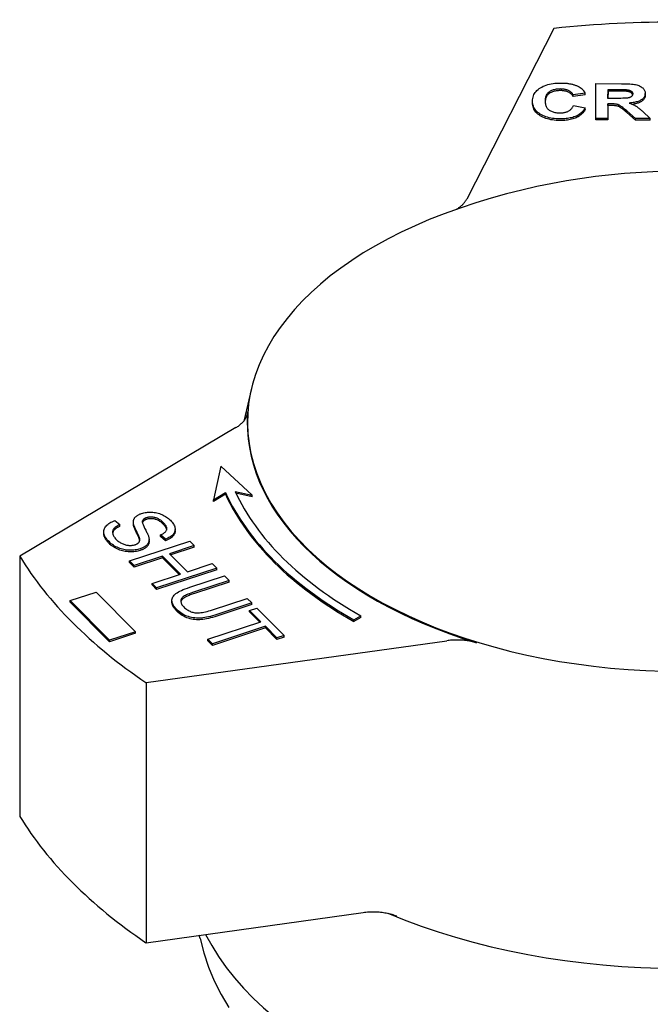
# Model space of a CAD drawing. Header units: millimetres. Extents: x 42 to 3639, y -15 to 483.
# Tile 25 of 26: x 465 to 497, y 309 to 359. Entities that reach past the tile are written whole.
import ezdxf

# ---------------------------------------------------------------- set-up
doc = ezdxf.new("R2010")
doc.units = ezdxf.units.MM
doc.layers.add('DETAIL', color=2, linetype='Continuous')

msp = doc.modelspace()

# ---------------------------------------------------------------- linework, layer by layer
at = {"layer": 'DETAIL'}
for p, q in [((492.342, 358.455), (487.946, 349.858)), ((494.445, 353.924), (494.453, 355.673)), ((494.453, 355.673), (495.75, 355.671)), ((495.066, 354.932), (495.068, 355.376)), ((495.068, 355.376), (495.549, 355.375)), ((495.068, 355.294), (495.068, 355.376)), ((496, 355.287), (496, 355.369)), ((493.912, 355.193), (493.302, 355.11)), ((493.912, 355.111), (493.302, 355.028)), ((493.302, 355.028), (493.302, 355.11)), ((493.912, 355.111), (493.912, 355.193)), ((495.068, 355.294), (495.066, 354.932)), ((495.521, 354.931), (495.066, 354.932)), ((495.549, 355.293), (495.068, 355.294)), ((496.948, 355.098), (496.948, 355.18)), ((491.262, 354.701), (491.262, 354.783)), ((493.32, 354.569), (493.917, 354.461)), ((493.917, 354.379), (493.917, 354.461)), ((495.064, 354.653), (495.061, 353.923)), ((495.064, 354.572), (495.061, 353.841)), ((495.19, 354.653), (495.064, 354.653)), ((495.064, 354.572), (495.064, 354.653)), ((495.19, 354.571), (495.064, 354.572)), ((495.061, 353.923), (494.445, 353.924)), ((494.445, 353.842), (494.445, 353.924)), ((495.061, 353.841), (494.445, 353.842)), ((495.061, 353.841), (495.061, 353.923)), ((496.453, 353.921), (496.011, 354.303)), ((496.453, 353.839), (496.011, 354.221)), ((497.19, 353.919), (496.453, 353.921)), ((496.453, 353.839), (496.453, 353.921)), ((497.19, 353.838), (496.453, 353.839)), ((496.82, 354.261), (497.19, 353.919)), ((497.19, 353.838), (497.19, 353.919)), ((477.087, 340.305), (476.696, 338.664)), ((476.298, 338.335), (465.397, 331.852)), ((475.54, 336.397), (475.174, 334.689)), ((477.13, 334.938), (475.54, 336.397)), ((475.174, 334.689), (475.776, 335.059)), ((475.776, 334.977), (475.174, 334.607)), ((475.776, 334.977), (475.776, 335.059)), ((476.264, 335.121), (477.13, 334.938)), ((477.13, 334.856), (476.306, 335.031)), ((475.174, 334.607), (475.174, 334.689)), ((477.13, 334.856), (477.13, 334.938)), ((470.204, 333.653), (470.454, 333.446)), ((471.13, 333.492), (471.13, 333.574)), ((471.131, 333.462), (471.131, 333.544)), ((471.59, 333.556), (471.59, 333.638)), ((469.635, 333.007), (469.635, 333.089)), ((470.454, 333.364), (470.454, 333.446)), ((473.238, 333.126), (473.238, 333.208)), ((470.939, 331.621), (473.974, 332.62)), ((471.44, 332.701), (471.44, 332.783)), ((471.923, 332.611), (471.923, 332.693)), ((472.745, 332.715), (472.494, 332.925)), ((472.494, 332.843), (472.494, 332.925)), ((472.745, 332.633), (472.494, 332.843)), ((472.745, 332.633), (472.745, 332.715)), ((473.974, 332.62), (474.205, 332.389)), ((474.205, 332.389), (472.958, 331.979)), ((474.205, 332.307), (473.02, 331.917)), ((474.205, 332.307), (474.205, 332.389)), ((465.397, 331.852), (465.397, 318.745)), ((471.17, 331.39), (470.939, 331.621)), ((470.939, 331.539), (470.939, 331.621)), ((471.17, 331.308), (470.939, 331.539)), ((472.6, 331.861), (471.17, 331.39)), ((472.6, 331.779), (471.17, 331.308)), ((473.502, 330.958), (472.6, 331.861)), ((472.6, 331.779), (472.6, 331.861)), ((473.441, 330.938), (472.6, 331.779)), ((472.958, 331.979), (473.861, 331.076)), ((471.17, 331.308), (471.17, 331.39)), ((475.339, 331.256), (472.303, 330.257)), ((475.339, 331.174), (472.303, 330.175)), ((473.861, 331.076), (475.108, 331.487)), ((475.108, 331.487), (475.339, 331.256)), ((475.339, 331.174), (475.339, 331.256)), ((472.072, 330.488), (473.502, 330.958)), ((473.973, 330.291), (475.727, 330.868)), ((475.958, 330.637), (474.206, 330.061)), ((475.958, 330.555), (474.206, 329.979)), ((475.727, 330.868), (475.958, 330.637)), ((475.958, 330.555), (475.958, 330.637)), ((467.945, 329.617), (469.247, 330.043)), ((469.247, 330.043), (471.231, 328.051)), ((472.303, 330.257), (472.072, 330.488)), ((472.072, 330.406), (472.072, 330.488)), ((472.303, 330.175), (472.072, 330.406)), ((472.303, 330.175), (472.303, 330.257)), ((469.928, 327.624), (467.945, 329.617)), ((467.945, 329.535), (467.945, 329.617)), ((469.928, 327.542), (467.945, 329.535)), ((473.075, 329.547), (473.075, 329.629)), ((475.114, 329.153), (476.866, 329.729)), ((476.866, 329.729), (477.097, 329.499)), ((477.097, 329.499), (475.343, 328.921)), ((477.097, 329.417), (475.343, 328.839)), ((476.992, 329.127), (477.351, 329.245)), ((477.565, 328.554), (476.992, 329.127)), ((476.992, 329.045), (476.992, 329.127)), ((477.504, 328.533), (476.992, 329.045)), ((477.097, 329.417), (477.097, 329.499)), ((477.351, 329.245), (478.731, 327.865)), ((474.888, 327.673), (477.565, 328.554)), ((482.251, 328.651), (482.601, 328.856)), ((482.601, 328.774), (482.251, 328.569)), ((482.251, 328.569), (482.251, 328.651)), ((482.601, 328.774), (482.601, 328.856)), ((471.231, 328.051), (469.928, 327.624)), ((471.231, 327.969), (471.231, 328.051)), ((477.796, 328.323), (475.119, 327.442)), ((477.796, 328.241), (475.119, 327.36)), ((478.373, 327.747), (477.796, 328.323)), ((477.796, 328.241), (477.796, 328.323)), ((478.373, 327.665), (477.796, 328.241)), ((471.231, 327.969), (469.928, 327.542)), ((469.928, 327.542), (469.928, 327.624)), ((471.768, 325.484), (486.935, 327.597)), ((475.119, 327.442), (474.888, 327.673)), ((474.888, 327.591), (474.888, 327.673)), ((475.119, 327.36), (474.888, 327.591)), ((478.731, 327.865), (478.373, 327.747)), ((478.731, 327.783), (478.373, 327.665)), ((478.373, 327.665), (478.373, 327.747)), ((478.731, 327.783), (478.731, 327.865)), ((475.119, 327.36), (475.119, 327.442)), ((471.768, 325.484), (471.768, 312.377)), ((471.768, 312.377), (482.717, 313.903)), ((474.492, 312.585), (474.456, 312.752))]:
    msp.add_line(p, q, dxfattribs=at)
at = {"layer": 'DETAIL', "flags": 128}
for points in [[(491.262, 354.787), (491.265, 354.859), (491.273, 354.928), (491.287, 354.994), (491.307, 355.057), (491.332, 355.118), (491.362, 355.175), (491.398, 355.231), (491.439, 355.283), (491.485, 355.333), (491.537, 355.38), (491.595, 355.424), (491.658, 355.465), (491.725, 355.504), (491.796, 355.539), (491.87, 355.571), (491.948, 355.599), (492.029, 355.624), (492.114, 355.646), (492.202, 355.664), (492.293, 355.679), (492.388, 355.691), (492.486, 355.699), (492.588, 355.704), (492.693, 355.705)], [(492.662, 355.404), (492.606, 355.403), (492.552, 355.4), (492.5, 355.395), (492.45, 355.389), (492.401, 355.38), (492.354, 355.369), (492.309, 355.357), (492.266, 355.343), (492.224, 355.326), (492.184, 355.308), (492.146, 355.288), (492.11, 355.265), (492.076, 355.241), (492.045, 355.214), (492.017, 355.185), (491.992, 355.153), (491.97, 355.119), (491.951, 355.083), (491.934, 355.044), (491.921, 355.003), (491.91, 354.959), (491.903, 354.913), (491.898, 354.864), (491.897, 354.813)], [(492.662, 355.322), (492.608, 355.321), (492.555, 355.318), (492.504, 355.314), (492.455, 355.308), (492.408, 355.299), (492.362, 355.29), (492.318, 355.278), (492.276, 355.264), (492.235, 355.249), (492.196, 355.231), (492.158, 355.212), (492.122, 355.191), (492.089, 355.168), (492.057, 355.143), (492.029, 355.116), (492.003, 355.086), (491.98, 355.054), (491.96, 355.02), (491.943, 354.983), (491.928, 354.944), (491.916, 354.903), (491.907, 354.86), (491.901, 354.814), (491.897, 354.766)], [(493.302, 355.11), (493.292, 355.132), (493.281, 355.153), (493.268, 355.174), (493.254, 355.194), (493.237, 355.213), (493.22, 355.231), (493.2, 355.249), (493.179, 355.266), (493.156, 355.281), (493.131, 355.297), (493.105, 355.311), (493.078, 355.325), (493.048, 355.337), (493.018, 355.349), (492.987, 355.359), (492.955, 355.368), (492.922, 355.377), (492.888, 355.384), (492.853, 355.39), (492.816, 355.395), (492.779, 355.399), (492.741, 355.402), (492.702, 355.403), (492.662, 355.404)], [(493.302, 355.028), (493.292, 355.05), (493.281, 355.071), (493.268, 355.092), (493.254, 355.112), (493.237, 355.131), (493.22, 355.149), (493.2, 355.167), (493.179, 355.184), (493.156, 355.2), (493.131, 355.215), (493.105, 355.229), (493.078, 355.243), (493.048, 355.255), (493.018, 355.267), (492.987, 355.277), (492.955, 355.287), (492.922, 355.295), (492.888, 355.302), (492.853, 355.308), (492.816, 355.313), (492.779, 355.317), (492.741, 355.32), (492.702, 355.321), (492.662, 355.322)], [(492.693, 355.705), (492.74, 355.705), (492.785, 355.704), (492.83, 355.702), (492.874, 355.7), (492.917, 355.697), (492.959, 355.693), (493.001, 355.689), (493.042, 355.684), (493.083, 355.678), (493.122, 355.672), (493.161, 355.665), (493.199, 355.657), (493.237, 355.649), (493.274, 355.64), (493.31, 355.63), (493.345, 355.62), (493.38, 355.609), (493.413, 355.598), (493.447, 355.585), (493.479, 355.572), (493.511, 355.559), (493.542, 355.545), (493.572, 355.53), (493.602, 355.514)], [(493.602, 355.514), (493.619, 355.505), (493.635, 355.495), (493.651, 355.485), (493.667, 355.474), (493.683, 355.463), (493.698, 355.452), (493.713, 355.441), (493.728, 355.429), (493.742, 355.416), (493.756, 355.404), (493.769, 355.391), (493.782, 355.378), (493.795, 355.364), (493.807, 355.35), (493.819, 355.336), (493.831, 355.321), (493.842, 355.307), (493.853, 355.291), (493.864, 355.276), (493.874, 355.26), (493.884, 355.243), (493.894, 355.227), (493.903, 355.21), (493.912, 355.193)], [(495.549, 355.375), (495.58, 355.375), (495.609, 355.375), (495.638, 355.375), (495.665, 355.375), (495.692, 355.375), (495.717, 355.375), (495.742, 355.375), (495.765, 355.374), (495.788, 355.374), (495.809, 355.374), (495.83, 355.374), (495.849, 355.374), (495.867, 355.373), (495.884, 355.373), (495.901, 355.373), (495.916, 355.372), (495.93, 355.372), (495.943, 355.372), (495.955, 355.371), (495.966, 355.371), (495.976, 355.371), (495.985, 355.37), (495.993, 355.37), (496, 355.369)], [(495.75, 355.671), (495.869, 355.67), (495.979, 355.668), (496.08, 355.664), (496.173, 355.659), (496.258, 355.652), (496.334, 355.644), (496.402, 355.634), (496.461, 355.623), (496.515, 355.61), (496.566, 355.594), (496.615, 355.577), (496.66, 355.557), (496.703, 355.535), (496.743, 355.51), (496.78, 355.484), (496.815, 355.455), (496.846, 355.424), (496.873, 355.392), (496.896, 355.36), (496.915, 355.326), (496.929, 355.291), (496.94, 355.254), (496.946, 355.217), (496.948, 355.179)], [(496, 355.369), (496.024, 355.367), (496.048, 355.363), (496.07, 355.359), (496.092, 355.355), (496.112, 355.35), (496.132, 355.344), (496.151, 355.338), (496.169, 355.332), (496.186, 355.325), (496.202, 355.317), (496.217, 355.309), (496.231, 355.3), (496.244, 355.29), (496.256, 355.28), (496.267, 355.27), (496.277, 355.259), (496.285, 355.248), (496.293, 355.237), (496.299, 355.224), (496.304, 355.212), (496.308, 355.199), (496.311, 355.185), (496.312, 355.171), (496.313, 355.157)], [(496.313, 355.157), (496.312, 355.138), (496.309, 355.119), (496.304, 355.102), (496.297, 355.085), (496.288, 355.069), (496.277, 355.054), (496.264, 355.039), (496.249, 355.026), (496.233, 355.013), (496.215, 355.001), (496.195, 354.991), (496.174, 354.981), (496.152, 354.972), (496.128, 354.964), (496.103, 354.958), (496.076, 354.952), (496.043, 354.947), (496, 354.943), (495.946, 354.939), (495.882, 354.936), (495.807, 354.934), (495.722, 354.932), (495.627, 354.932), (495.521, 354.931)], [(496, 355.287), (495.993, 355.288), (495.985, 355.288), (495.976, 355.289), (495.966, 355.289), (495.955, 355.29), (495.943, 355.29), (495.93, 355.29), (495.916, 355.291), (495.901, 355.291), (495.884, 355.291), (495.867, 355.291), (495.849, 355.292), (495.83, 355.292), (495.809, 355.292), (495.788, 355.292), (495.765, 355.293), (495.742, 355.293), (495.717, 355.293), (495.692, 355.293), (495.665, 355.293), (495.638, 355.293), (495.609, 355.293), (495.58, 355.293), (495.549, 355.293)], [(496.308, 355.116), (496.305, 355.128), (496.3, 355.139), (496.295, 355.15), (496.289, 355.16), (496.282, 355.17), (496.275, 355.18), (496.266, 355.189), (496.256, 355.198), (496.246, 355.207), (496.235, 355.215), (496.223, 355.223), (496.21, 355.231), (496.196, 355.238), (496.182, 355.244), (496.167, 355.251), (496.151, 355.256), (496.135, 355.262), (496.118, 355.267), (496.1, 355.271), (496.081, 355.275), (496.062, 355.279), (496.042, 355.282), (496.021, 355.285), (496, 355.287)], [(496.948, 355.179), (496.946, 355.146), (496.942, 355.115), (496.934, 355.085), (496.925, 355.055), (496.912, 355.027), (496.896, 354.999), (496.878, 354.973), (496.857, 354.947), (496.833, 354.923), (496.807, 354.899), (496.777, 354.876), (496.745, 354.854), (496.71, 354.833), (496.672, 354.814), (496.632, 354.796), (496.588, 354.779), (496.542, 354.764), (496.493, 354.75), (496.441, 354.737), (496.387, 354.726), (496.33, 354.715), (496.269, 354.707), (496.207, 354.699), (496.141, 354.693)], [(496.948, 355.097), (496.946, 355.068), (496.943, 355.04), (496.937, 355.013), (496.929, 354.986), (496.919, 354.96), (496.907, 354.935), (496.892, 354.911), (496.876, 354.888), (496.857, 354.865), (496.835, 354.843), (496.812, 354.822), (496.786, 354.801), (496.759, 354.781), (496.729, 354.762), (496.696, 354.744), (496.662, 354.727), (496.625, 354.712), (496.586, 354.697), (496.545, 354.683), (496.502, 354.67), (496.457, 354.659), (496.409, 354.648), (496.359, 354.638), (496.307, 354.63)], [(492.648, 353.897), (492.548, 353.899), (492.452, 353.904), (492.358, 353.912), (492.267, 353.924), (492.18, 353.939), (492.095, 353.957), (492.013, 353.979), (491.935, 354.004), (491.859, 354.032), (491.787, 354.064), (491.717, 354.099), (491.65, 354.137), (491.588, 354.178), (491.531, 354.221), (491.48, 354.267), (491.434, 354.315), (491.393, 354.366), (491.358, 354.419), (491.328, 354.474), (491.304, 354.532), (491.285, 354.592), (491.272, 354.655), (491.264, 354.72), (491.262, 354.787)], [(492.648, 353.815), (492.548, 353.817), (492.452, 353.822), (492.358, 353.831), (492.267, 353.842), (492.18, 353.857), (492.095, 353.876), (492.013, 353.897), (491.935, 353.922), (491.859, 353.95), (491.787, 353.982), (491.717, 354.017), (491.65, 354.055), (491.588, 354.096), (491.531, 354.139), (491.48, 354.185), (491.434, 354.233), (491.393, 354.284), (491.358, 354.337), (491.328, 354.392), (491.304, 354.45), (491.285, 354.51), (491.272, 354.573), (491.264, 354.638), (491.262, 354.705)], [(491.897, 354.813), (491.898, 354.759), (491.902, 354.708), (491.909, 354.659), (491.919, 354.613), (491.932, 354.569), (491.947, 354.529), (491.966, 354.491), (491.987, 354.455), (492.012, 354.422), (492.039, 354.392), (492.069, 354.365), (492.102, 354.34), (492.138, 354.317), (492.175, 354.297), (492.214, 354.278), (492.255, 354.262), (492.297, 354.247), (492.341, 354.234), (492.387, 354.223), (492.434, 354.214), (492.484, 354.208), (492.535, 354.203), (492.588, 354.2), (492.642, 354.198)], [(492.642, 354.198), (492.683, 354.199), (492.722, 354.201), (492.761, 354.204), (492.799, 354.208), (492.836, 354.214), (492.871, 354.221), (492.906, 354.229), (492.94, 354.238), (492.973, 354.249), (493.005, 354.26), (493.036, 354.274), (493.066, 354.288), (493.095, 354.303), (493.122, 354.321), (493.148, 354.339), (493.173, 354.359), (493.196, 354.38), (493.218, 354.403), (493.238, 354.427), (493.258, 354.453), (493.275, 354.48), (493.292, 354.508), (493.307, 354.538), (493.32, 354.569)], [(493.917, 354.461), (493.893, 354.414), (493.866, 354.369), (493.837, 354.327), (493.805, 354.286), (493.77, 354.247), (493.733, 354.211), (493.694, 354.177), (493.652, 354.144), (493.607, 354.114), (493.56, 354.086), (493.511, 354.059), (493.459, 354.035), (493.404, 354.013), (493.347, 353.993), (493.288, 353.975), (493.226, 353.958), (493.162, 353.944), (493.096, 353.931), (493.027, 353.921), (492.956, 353.912), (492.882, 353.905), (492.807, 353.901), (492.728, 353.898), (492.648, 353.897)], [(493.917, 354.379), (493.893, 354.332), (493.866, 354.287), (493.837, 354.245), (493.805, 354.204), (493.77, 354.166), (493.733, 354.129), (493.694, 354.095), (493.652, 354.062), (493.607, 354.032), (493.56, 354.004), (493.511, 353.977), (493.459, 353.953), (493.404, 353.931), (493.347, 353.911), (493.288, 353.893), (493.226, 353.876), (493.162, 353.862), (493.096, 353.849), (493.027, 353.839), (492.956, 353.83), (492.882, 353.824), (492.807, 353.819), (492.728, 353.816), (492.648, 353.815)], [(496.011, 354.303), (495.954, 354.351), (495.901, 354.395), (495.854, 354.435), (495.811, 354.469), (495.772, 354.499), (495.739, 354.524), (495.71, 354.545), (495.686, 354.56), (495.664, 354.573), (495.642, 354.585), (495.619, 354.596), (495.596, 354.605), (495.573, 354.614), (495.549, 354.622), (495.526, 354.628), (495.501, 354.633), (495.475, 354.638), (495.445, 354.642), (495.412, 354.645), (495.375, 354.648), (495.334, 354.65), (495.29, 354.652), (495.242, 354.653), (495.19, 354.653)], [(496.011, 354.221), (495.954, 354.269), (495.901, 354.313), (495.854, 354.353), (495.811, 354.387), (495.772, 354.417), (495.739, 354.442), (495.71, 354.463), (495.686, 354.479), (495.664, 354.491), (495.642, 354.503), (495.619, 354.514), (495.596, 354.524), (495.573, 354.532), (495.549, 354.54), (495.526, 354.546), (495.501, 354.552), (495.475, 354.556), (495.445, 354.56), (495.412, 354.563), (495.375, 354.566), (495.334, 354.568), (495.29, 354.57), (495.242, 354.571), (495.19, 354.571)], [(496.141, 354.693), (496.174, 354.682), (496.205, 354.67), (496.236, 354.659), (496.266, 354.647), (496.295, 354.635), (496.323, 354.623), (496.35, 354.61), (496.376, 354.598), (496.401, 354.585), (496.425, 354.572), (496.448, 354.559), (496.47, 354.546), (496.493, 354.532), (496.516, 354.516), (496.541, 354.498), (496.567, 354.479), (496.594, 354.458), (496.623, 354.435), (496.652, 354.41), (496.683, 354.384), (496.716, 354.356), (496.749, 354.326), (496.784, 354.295), (496.82, 354.261)], [(510.734, 349.111), (509.93, 349.401), (509.137, 349.664), (508.355, 349.903), (507.581, 350.118), (506.816, 350.312), (506.06, 350.485), (504.567, 350.774), (503.097, 350.993), (501.645, 351.145), (500.203, 351.235), (498.768, 351.265), (497.332, 351.235), (495.891, 351.145), (494.438, 350.993), (492.968, 350.774), (491.476, 350.485), (490.719, 350.312), (489.954, 350.118), (489.181, 349.903), (488.398, 349.664), (487.605, 349.401), (486.801, 349.111)], [(487.397, 349.328), (487.428, 349.346), (487.46, 349.365), (487.49, 349.384), (487.52, 349.404), (487.549, 349.424), (487.577, 349.444), (487.604, 349.465), (487.631, 349.486), (487.657, 349.507), (487.682, 349.529), (487.707, 349.551), (487.73, 349.573), (487.753, 349.595), (487.775, 349.618), (487.796, 349.641), (487.816, 349.664), (487.835, 349.688), (487.854, 349.711), (487.871, 349.735), (487.888, 349.759), (487.904, 349.784), (487.919, 349.808), (487.933, 349.833), (487.946, 349.858)], [(476.298, 338.335), (476.342, 338.362), (476.385, 338.389), (476.426, 338.418), (476.465, 338.447), (476.503, 338.476), (476.54, 338.506), (476.574, 338.537), (476.608, 338.569), (476.639, 338.601), (476.669, 338.633), (476.697, 338.666), (476.724, 338.7), (476.749, 338.734), (476.772, 338.768), (476.793, 338.803), (476.812, 338.838), (476.829, 338.873), (476.845, 338.909), (476.859, 338.944), (476.87, 338.98), (476.88, 339.017), (476.888, 339.053), (476.894, 339.09), (476.898, 339.127)], [(471.131, 333.544), (471.13, 333.57), (471.131, 333.596), (471.133, 333.622), (471.137, 333.647), (471.142, 333.671), (471.15, 333.694), (471.158, 333.717), (471.169, 333.74), (471.181, 333.761), (471.195, 333.782), (471.21, 333.803), (471.228, 333.822), (471.246, 333.841), (471.266, 333.86), (471.288, 333.878), (471.311, 333.895), (471.335, 333.911), (471.361, 333.927), (471.388, 333.942), (471.416, 333.957), (471.446, 333.97), (471.477, 333.983), (471.51, 333.996), (471.544, 334.008)], [(471.544, 334.008), (471.602, 334.025), (471.662, 334.04), (471.723, 334.053), (471.786, 334.062), (471.85, 334.069), (471.915, 334.074), (471.981, 334.075), (472.049, 334.074), (472.117, 334.07), (472.184, 334.063), (472.251, 334.053), (472.317, 334.04), (472.381, 334.023), (472.446, 334.004), (472.509, 333.981), (472.571, 333.955), (472.632, 333.927), (472.691, 333.896), (472.747, 333.863), (472.802, 333.829), (472.853, 333.792), (472.903, 333.753), (472.951, 333.712), (472.996, 333.669)], [(469.92, 332.572), (469.864, 332.63), (469.813, 332.688), (469.77, 332.744), (469.732, 332.8), (469.7, 332.854), (469.675, 332.906), (469.656, 332.958), (469.643, 333.008), (469.636, 333.057), (469.635, 333.106), (469.64, 333.153), (469.651, 333.2), (469.668, 333.245), (469.691, 333.29), (469.719, 333.334), (469.754, 333.377), (469.794, 333.419), (469.838, 333.458), (469.887, 333.496), (469.941, 333.531), (470, 333.565), (470.063, 333.596), (470.131, 333.626), (470.204, 333.653)], [(471.131, 333.462), (471.131, 333.463), (471.131, 333.464), (471.131, 333.466), (471.131, 333.467), (471.131, 333.468), (471.131, 333.47), (471.131, 333.471), (471.131, 333.472), (471.13, 333.473), (471.13, 333.475), (471.13, 333.476), (471.13, 333.477), (471.13, 333.478), (471.13, 333.48), (471.13, 333.481), (471.13, 333.482), (471.13, 333.484), (471.13, 333.485), (471.13, 333.486), (471.13, 333.487), (471.13, 333.489), (471.13, 333.49), (471.13, 333.491), (471.13, 333.492)], [(471.44, 332.783), (471.436, 332.798), (471.43, 332.817), (471.422, 332.838), (471.413, 332.861), (471.402, 332.887), (471.389, 332.916), (471.375, 332.947), (471.359, 332.981), (471.341, 333.018), (471.322, 333.057), (471.301, 333.099), (471.278, 333.143), (471.256, 333.188), (471.235, 333.23), (471.216, 333.271), (471.199, 333.309), (471.184, 333.346), (471.171, 333.38), (471.16, 333.413), (471.15, 333.443), (471.143, 333.471), (471.137, 333.497), (471.133, 333.522), (471.131, 333.544)], [(471.59, 333.638), (471.586, 333.62), (471.584, 333.598), (471.585, 333.574), (471.589, 333.546), (471.596, 333.516), (471.606, 333.482), (471.618, 333.446), (471.634, 333.406), (471.652, 333.363), (471.674, 333.318), (471.698, 333.269), (471.725, 333.218), (471.752, 333.166), (471.778, 333.117), (471.801, 333.07), (471.822, 333.026), (471.841, 332.985), (471.858, 332.946), (471.873, 332.909), (471.886, 332.876), (471.897, 332.845), (471.906, 332.816), (471.913, 332.79), (471.917, 332.767)], [(471.59, 333.556), (471.59, 333.556), (471.59, 333.556), (471.59, 333.556), (471.59, 333.555), (471.59, 333.555), (471.59, 333.555), (471.59, 333.555), (471.589, 333.554), (471.589, 333.554), (471.589, 333.554), (471.589, 333.554), (471.589, 333.553), (471.589, 333.553), (471.589, 333.553), (471.589, 333.553), (471.589, 333.552), (471.589, 333.552), (471.589, 333.552), (471.589, 333.552), (471.588, 333.551), (471.588, 333.551), (471.588, 333.551), (471.588, 333.55), (471.588, 333.55)], [(471.793, 333.795), (471.78, 333.79), (471.767, 333.786), (471.754, 333.781), (471.742, 333.776), (471.73, 333.77), (471.719, 333.765), (471.708, 333.759), (471.698, 333.754), (471.688, 333.748), (471.678, 333.742), (471.669, 333.735), (471.66, 333.729), (471.652, 333.722), (471.644, 333.715), (471.637, 333.708), (471.63, 333.701), (471.623, 333.694), (471.617, 333.687), (471.612, 333.679), (471.607, 333.671), (471.602, 333.663), (471.597, 333.655), (471.594, 333.647), (471.59, 333.638)], [(471.793, 333.713), (471.78, 333.709), (471.767, 333.704), (471.754, 333.699), (471.742, 333.694), (471.73, 333.689), (471.719, 333.683), (471.708, 333.677), (471.698, 333.672), (471.688, 333.666), (471.678, 333.66), (471.669, 333.653), (471.66, 333.647), (471.652, 333.64), (471.644, 333.634), (471.637, 333.627), (471.63, 333.619), (471.623, 333.612), (471.617, 333.605), (471.612, 333.597), (471.607, 333.589), (471.602, 333.581), (471.597, 333.573), (471.594, 333.565), (471.59, 333.556)], [(472.651, 333.543), (472.616, 333.577), (472.581, 333.608), (472.545, 333.638), (472.509, 333.665), (472.473, 333.69), (472.436, 333.713), (472.399, 333.734), (472.362, 333.752), (472.325, 333.769), (472.287, 333.783), (472.249, 333.795), (472.211, 333.805), (472.173, 333.813), (472.135, 333.819), (472.098, 333.824), (472.062, 333.827), (472.026, 333.828), (471.991, 333.828), (471.957, 333.827), (471.923, 333.824), (471.89, 333.819), (471.857, 333.812), (471.825, 333.805), (471.793, 333.795)], [(472.651, 333.461), (472.616, 333.495), (472.581, 333.527), (472.545, 333.556), (472.509, 333.583), (472.473, 333.608), (472.436, 333.631), (472.399, 333.652), (472.362, 333.671), (472.325, 333.687), (472.287, 333.701), (472.249, 333.713), (472.211, 333.723), (472.173, 333.731), (472.135, 333.737), (472.098, 333.742), (472.062, 333.745), (472.026, 333.746), (471.991, 333.746), (471.957, 333.745), (471.923, 333.742), (471.89, 333.737), (471.857, 333.731), (471.825, 333.723), (471.793, 333.713)], [(472.494, 332.925), (472.538, 332.944), (472.579, 332.964), (472.616, 332.984), (472.65, 333.004), (472.681, 333.026), (472.709, 333.047), (472.734, 333.07), (472.755, 333.092), (472.774, 333.116), (472.789, 333.14), (472.801, 333.164), (472.81, 333.189), (472.815, 333.215), (472.817, 333.241), (472.816, 333.268), (472.811, 333.296), (472.803, 333.325), (472.792, 333.354), (472.777, 333.383), (472.759, 333.414), (472.737, 333.445), (472.712, 333.477), (472.683, 333.51), (472.651, 333.543)], [(472.996, 333.669), (473.042, 333.62), (473.083, 333.572), (473.12, 333.525), (473.151, 333.477), (473.178, 333.43), (473.2, 333.384), (473.217, 333.337), (473.229, 333.291), (473.236, 333.246), (473.238, 333.201), (473.235, 333.158), (473.226, 333.116), (473.212, 333.075), (473.192, 333.035), (473.167, 332.995), (473.137, 332.957), (473.102, 332.921), (473.063, 332.886), (473.02, 332.853), (472.973, 332.822), (472.922, 332.792), (472.867, 332.765), (472.808, 332.739), (472.745, 332.715)], [(469.92, 332.49), (469.896, 332.514), (469.874, 332.537), (469.853, 332.561), (469.832, 332.584), (469.813, 332.607), (469.795, 332.63), (469.777, 332.652), (469.761, 332.675), (469.745, 332.697), (469.731, 332.719), (469.718, 332.741), (469.705, 332.762), (469.694, 332.784), (469.684, 332.805), (469.674, 332.826), (469.666, 332.847), (469.659, 332.868), (469.652, 332.888), (469.647, 332.908), (469.643, 332.928), (469.639, 332.948), (469.637, 332.968), (469.636, 332.988), (469.635, 333.007)], [(470.454, 333.446), (470.402, 333.423), (470.355, 333.4), (470.311, 333.376), (470.272, 333.351), (470.236, 333.327), (470.204, 333.302), (470.176, 333.276), (470.151, 333.25), (470.131, 333.224), (470.114, 333.195), (470.101, 333.166), (470.091, 333.135), (470.086, 333.103), (470.084, 333.069), (470.085, 333.034), (470.091, 332.997), (470.1, 332.96), (470.112, 332.923), (470.129, 332.886), (470.149, 332.849), (470.173, 332.812), (470.201, 332.775), (470.233, 332.737), (470.268, 332.7)], [(470.454, 333.364), (470.426, 333.352), (470.399, 333.339), (470.373, 333.327), (470.348, 333.314), (470.325, 333.301), (470.302, 333.289), (470.281, 333.276), (470.261, 333.262), (470.242, 333.249), (470.224, 333.236), (470.207, 333.222), (470.191, 333.209), (470.176, 333.195), (470.163, 333.181), (470.15, 333.167), (470.139, 333.153), (470.129, 333.138), (470.119, 333.123), (470.111, 333.108), (470.104, 333.092), (470.098, 333.076), (470.093, 333.059), (470.089, 333.042), (470.086, 333.025)], [(471.44, 332.701), (471.436, 332.717), (471.43, 332.735), (471.422, 332.756), (471.413, 332.779), (471.402, 332.805), (471.389, 332.834), (471.375, 332.865), (471.359, 332.899), (471.341, 332.936), (471.322, 332.975), (471.301, 333.017), (471.278, 333.061), (471.256, 333.106), (471.235, 333.148), (471.216, 333.189), (471.199, 333.227), (471.184, 333.264), (471.171, 333.298), (471.16, 333.331), (471.15, 333.361), (471.143, 333.389), (471.137, 333.415), (471.133, 333.44), (471.131, 333.462)], [(472.813, 333.204), (472.811, 333.214), (472.809, 333.224), (472.806, 333.234), (472.803, 333.244), (472.799, 333.254), (472.795, 333.264), (472.791, 333.274), (472.786, 333.285), (472.78, 333.295), (472.775, 333.306), (472.769, 333.316), (472.762, 333.327), (472.755, 333.337), (472.748, 333.348), (472.74, 333.359), (472.732, 333.37), (472.723, 333.381), (472.714, 333.392), (472.705, 333.404), (472.695, 333.415), (472.684, 333.426), (472.674, 333.438), (472.663, 333.449), (472.651, 333.461)], [(473.238, 333.126), (473.237, 333.101), (473.234, 333.075), (473.23, 333.05), (473.223, 333.026), (473.215, 333.001), (473.205, 332.977), (473.193, 332.954), (473.179, 332.931), (473.163, 332.908), (473.145, 332.885), (473.126, 332.863), (473.105, 332.842), (473.083, 332.821), (473.059, 332.801), (473.034, 332.781), (473.007, 332.762), (472.98, 332.744), (472.95, 332.726), (472.92, 332.709), (472.887, 332.692), (472.854, 332.677), (472.819, 332.661), (472.783, 332.647), (472.745, 332.633)], [(471.473, 332.227), (471.412, 332.209), (471.348, 332.193), (471.284, 332.18), (471.217, 332.17), (471.15, 332.162), (471.08, 332.157), (471.009, 332.156), (470.936, 332.157), (470.863, 332.16), (470.791, 332.167), (470.72, 332.178), (470.649, 332.191), (470.579, 332.207), (470.51, 332.227), (470.442, 332.25), (470.374, 332.276), (470.308, 332.304), (470.245, 332.336), (470.184, 332.369), (470.126, 332.405), (470.071, 332.443), (470.018, 332.484), (469.968, 332.526), (469.92, 332.572)], [(470.268, 332.7), (470.301, 332.668), (470.336, 332.638), (470.372, 332.609), (470.409, 332.582), (470.447, 332.557), (470.487, 332.533), (470.527, 332.51), (470.569, 332.49), (470.612, 332.471), (470.654, 332.455), (470.696, 332.44), (470.739, 332.428), (470.781, 332.418), (470.823, 332.41), (470.865, 332.404), (470.907, 332.401), (470.949, 332.399), (470.99, 332.4), (471.03, 332.401), (471.069, 332.405), (471.107, 332.411), (471.144, 332.418), (471.181, 332.427), (471.217, 332.437)], [(471.217, 332.437), (471.24, 332.446), (471.262, 332.454), (471.283, 332.463), (471.303, 332.473), (471.322, 332.483), (471.339, 332.493), (471.355, 332.504), (471.371, 332.516), (471.384, 332.528), (471.397, 332.54), (471.409, 332.553), (471.419, 332.567), (471.429, 332.581), (471.436, 332.596), (471.443, 332.611), (471.448, 332.627), (471.452, 332.644), (471.454, 332.662), (471.455, 332.68), (471.455, 332.699), (471.453, 332.719), (471.45, 332.74), (471.446, 332.761), (471.44, 332.783)], [(471.452, 332.646), (471.452, 332.648), (471.452, 332.651), (471.451, 332.653), (471.451, 332.655), (471.45, 332.657), (471.45, 332.659), (471.45, 332.662), (471.449, 332.664), (471.449, 332.666), (471.448, 332.668), (471.448, 332.671), (471.447, 332.673), (471.447, 332.675), (471.446, 332.678), (471.446, 332.68), (471.445, 332.682), (471.445, 332.684), (471.444, 332.687), (471.443, 332.689), (471.443, 332.691), (471.442, 332.694), (471.442, 332.696), (471.441, 332.698), (471.44, 332.701)], [(471.917, 332.767), (471.921, 332.735), (471.923, 332.705), (471.923, 332.675), (471.921, 332.646), (471.916, 332.617), (471.91, 332.59), (471.902, 332.563), (471.892, 332.537), (471.88, 332.512), (471.865, 332.488), (471.849, 332.464), (471.831, 332.441), (471.811, 332.419), (471.789, 332.398), (471.766, 332.378), (471.74, 332.358), (471.713, 332.339), (471.684, 332.321), (471.653, 332.303), (471.621, 332.287), (471.587, 332.271), (471.55, 332.255), (471.513, 332.241), (471.473, 332.227)], [(471.923, 332.611), (471.922, 332.584), (471.92, 332.558), (471.916, 332.533), (471.91, 332.508), (471.903, 332.484), (471.894, 332.46), (471.884, 332.437), (471.871, 332.415), (471.858, 332.394), (471.842, 332.373), (471.825, 332.353), (471.807, 332.333), (471.787, 332.314), (471.766, 332.296), (471.743, 332.278), (471.719, 332.261), (471.693, 332.244), (471.666, 332.228), (471.637, 332.213), (471.607, 332.198), (471.576, 332.184), (471.543, 332.171), (471.509, 332.158), (471.473, 332.145)], [(471.473, 332.145), (471.412, 332.127), (471.348, 332.111), (471.284, 332.098), (471.217, 332.088), (471.15, 332.08), (471.08, 332.076), (471.009, 332.074), (470.936, 332.075), (470.863, 332.078), (470.791, 332.085), (470.72, 332.096), (470.649, 332.109), (470.579, 332.125), (470.51, 332.145), (470.442, 332.168), (470.374, 332.194), (470.308, 332.223), (470.245, 332.254), (470.184, 332.287), (470.126, 332.323), (470.071, 332.361), (470.018, 332.402), (469.968, 332.445), (469.92, 332.49)], [(473.329, 329.164), (473.272, 329.224), (473.222, 329.283), (473.179, 329.341), (473.144, 329.398), (473.116, 329.453), (473.095, 329.507), (473.082, 329.56), (473.076, 329.612), (473.077, 329.662), (473.085, 329.711), (473.1, 329.759), (473.122, 329.805), (473.151, 329.849), (473.187, 329.892), (473.23, 329.934), (473.279, 329.974), (473.336, 330.014), (473.402, 330.053), (473.476, 330.093), (473.559, 330.133), (473.65, 330.172), (473.749, 330.212), (473.857, 330.251), (473.973, 330.291)], [(474.206, 330.061), (474.112, 330.029), (474.025, 329.998), (473.946, 329.967), (473.875, 329.938), (473.811, 329.909), (473.756, 329.881), (473.708, 329.854), (473.667, 329.828), (473.633, 329.801), (473.604, 329.774), (473.579, 329.746), (473.558, 329.716), (473.543, 329.686), (473.531, 329.654), (473.525, 329.622), (473.523, 329.588), (473.525, 329.554), (473.533, 329.519), (473.544, 329.484), (473.561, 329.449), (473.582, 329.413), (473.607, 329.377), (473.638, 329.34), (473.673, 329.303)], [(473.329, 329.082), (473.308, 329.103), (473.289, 329.124), (473.27, 329.144), (473.251, 329.165), (473.234, 329.186), (473.218, 329.206), (473.203, 329.226), (473.188, 329.246), (473.174, 329.266), (473.162, 329.286), (473.15, 329.306), (473.139, 329.325), (473.128, 329.344), (473.119, 329.363), (473.111, 329.382), (473.103, 329.401), (473.097, 329.42), (473.091, 329.439), (473.086, 329.457), (473.082, 329.475), (473.079, 329.493), (473.077, 329.511), (473.076, 329.529), (473.075, 329.547)], [(474.206, 329.979), (474.147, 329.959), (474.091, 329.94), (474.038, 329.921), (473.988, 329.902), (473.941, 329.883), (473.897, 329.865), (473.855, 329.847), (473.817, 329.83), (473.781, 329.812), (473.749, 329.796), (473.719, 329.779), (473.692, 329.763), (473.668, 329.746), (473.647, 329.73), (473.627, 329.714), (473.609, 329.697), (473.592, 329.68), (473.578, 329.662), (473.565, 329.644), (473.554, 329.626), (473.544, 329.607), (473.536, 329.588), (473.53, 329.568), (473.526, 329.549)], [(475.343, 328.921), (475.231, 328.885), (475.122, 328.853), (475.018, 328.825), (474.918, 328.801), (474.821, 328.78), (474.729, 328.763), (474.641, 328.75), (474.557, 328.741), (474.476, 328.736), (474.394, 328.735), (474.312, 328.737), (474.231, 328.744), (474.149, 328.755), (474.068, 328.77), (473.987, 328.789), (473.906, 328.812), (473.826, 328.839), (473.748, 328.871), (473.673, 328.908), (473.599, 328.949), (473.528, 328.996), (473.46, 329.047), (473.393, 329.103), (473.329, 329.164)], [(475.343, 328.839), (475.231, 328.804), (475.122, 328.772), (475.018, 328.743), (474.918, 328.719), (474.821, 328.698), (474.729, 328.682), (474.641, 328.669), (474.557, 328.659), (474.476, 328.654), (474.394, 328.653), (474.312, 328.656), (474.231, 328.662), (474.149, 328.673), (474.068, 328.688), (473.987, 328.707), (473.906, 328.73), (473.826, 328.757), (473.748, 328.789), (473.673, 328.826), (473.599, 328.868), (473.528, 328.914), (473.46, 328.965), (473.393, 329.021), (473.329, 329.082)], [(473.673, 329.303), (473.715, 329.262), (473.759, 329.224), (473.803, 329.189), (473.848, 329.157), (473.894, 329.128), (473.94, 329.102), (473.987, 329.079), (474.035, 329.059), (474.084, 329.042), (474.134, 329.027), (474.184, 329.016), (474.236, 329.008), (474.289, 329.002), (474.346, 329), (474.407, 329.001), (474.471, 329.005), (474.539, 329.012), (474.61, 329.023), (474.685, 329.037), (474.764, 329.054), (474.846, 329.074), (474.932, 329.097), (475.021, 329.123), (475.114, 329.153)], [(488.441, 327.491), (488.383, 327.508), (488.325, 327.523), (488.266, 327.538), (488.206, 327.552), (488.145, 327.565), (488.084, 327.576), (488.022, 327.587), (487.96, 327.597), (487.897, 327.605), (487.833, 327.612), (487.77, 327.618), (487.705, 327.623), (487.641, 327.627), (487.577, 327.63), (487.512, 327.632), (487.447, 327.632), (487.383, 327.632), (487.318, 327.63), (487.254, 327.628), (487.19, 327.624), (487.126, 327.619), (487.062, 327.613), (486.998, 327.606), (486.935, 327.597)], [(482.717, 313.903), (482.789, 313.912), (482.862, 313.92), (482.935, 313.927), (483.008, 313.932), (483.082, 313.935), (483.156, 313.937), (483.23, 313.938), (483.303, 313.937), (483.377, 313.934), (483.451, 313.93), (483.524, 313.925), (483.598, 313.918), (483.67, 313.91), (483.742, 313.9), (483.814, 313.888), (483.884, 313.876), (483.954, 313.862), (484.023, 313.846), (484.091, 313.829), (484.158, 313.811), (484.223, 313.791), (484.287, 313.77), (484.35, 313.747), (484.412, 313.723)], [(474.492, 312.585), (474.678, 311.862), (474.919, 311.151), (475.213, 310.453), (475.557, 309.771), (475.95, 309.106)]]:
    msp.add_lwpolyline(points, dxfattribs=at)
at = {"layer": 'DETAIL'}
for centre, major_axis, start_param, end_param in [((498.649, 338.563), (-35.25, 0), 4.52713, 4.892276), ((498.768, 338.603), (-21.883, 0), 5.290973, 10.41699), ((498.768, 338.563), (-21.892, 0), 6.238254, 7.36274), ((499.237, 338.578), (-24.25, 0), 0.25575, 0.794755), ((499.237, 338.496), (-24.25, 0), 0.25575, 0.794755), ((499.237, 338.578), (-23.75, 0), 0.256544, 0.794755), ((498.649, 338.563), (-35.25, 0), 0.33834, 0.703486), ((498.649, 325.456), (-35.25, 0), 0.33834, 0.703486), ((498.768, 325.415), (25, 0), 4.078679, 5.337959), ((498.768, 316.814), (-25, 0), 0.284007, 2.84917)]:
    msp.add_ellipse(centre, major_axis=major_axis, ratio=0.573576, start_param=start_param, end_param=end_param, dxfattribs=at)

doc.saveas('drawing.dxf')
